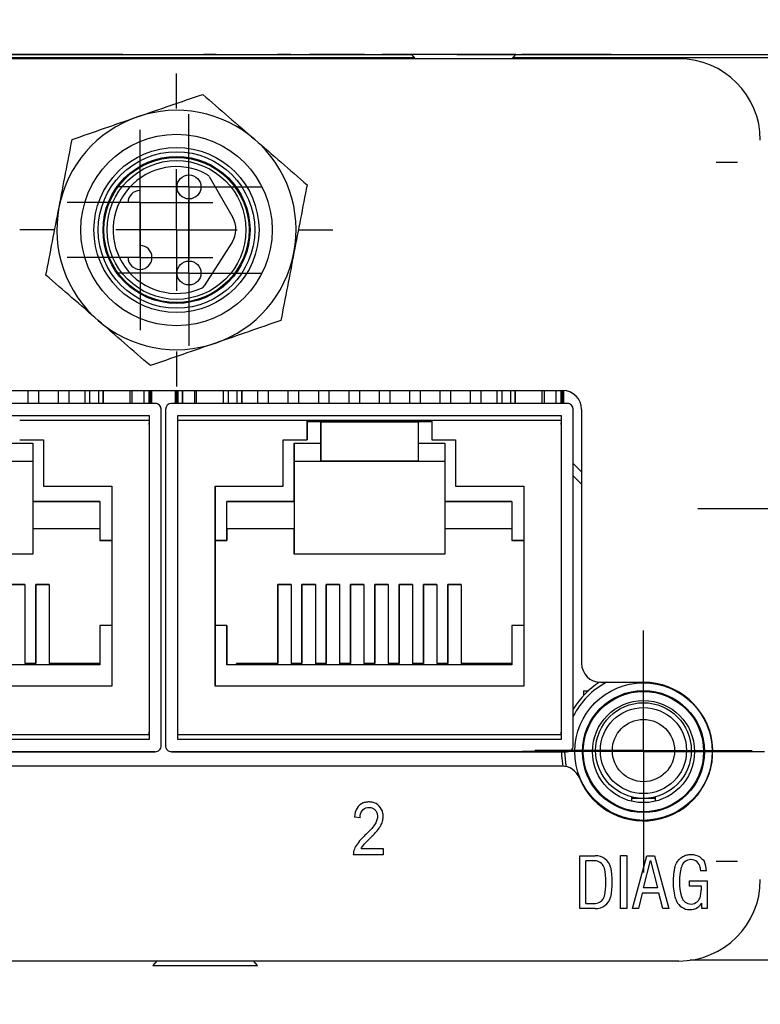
# Model space of a CAD drawing. Header units: inches. Extents: x 3.6 to 21.3, y 2.2 to 14.2.
# Tile 6 of 11: x 9 to 10.2, y 12.5 to 14.2. Entities that reach past the tile are written whole.
import ezdxf

# ---------------------------------------------------------------- set-up
doc = ezdxf.new("R2010")
doc.units = ezdxf.units.IN
doc.header["$LTSCALE"] = 2
doc.header["$MEASUREMENT"] = 0
doc.layers.add('1', color=7, linetype='Continuous')

# ---------------------------------------------------------------- blocks, each defined once
blk = doc.blocks.new('SW_CENTERMARKSYMBOL_6')
at = {"layer": '1', "color": 0}
for p, q in [((0, 0.2), (0, 0.61)), ((0, 0), (0, 0.1)), ((-0.2, 0), (-0.61, 0)), ((0, 0), (-0.1, 0)), ((0, 0), (0, -0.1)), ((0, 0), (0.1, 0)), ((0.2, 0), (0.61, 0)), ((0, -0.2), (0, -0.61))]:
    blk.add_line(p, q, dxfattribs=at)
blk = doc.blocks.new('SW_CENTERMARKSYMBOL_7')
at = {"layer": '1', "color": 0}
for p, q in [((0, 0.2), (0, 0.2575)), ((0, 0), (0, 0.1)), ((-0.2, 0), (-0.2575, 0)), ((0, 0), (-0.1, 0)), ((0, 0), (0, -0.1)), ((0, 0), (0.1, 0)), ((0.2, 0), (0.2575, 0)), ((0, -0.2), (0, -0.2575))]:
    blk.add_line(p, q, dxfattribs=at)
blk = doc.blocks.new('SW_CENTERMARKSYMBOL_9')
at = {"layer": '1', "color": 0}
for p, q in [((0, 0.2), (0, 0.235)), ((0, 0), (0, 0.1)), ((-0.2, 0), (-0.235, 0)), ((0, 0), (-0.1, 0)), ((0, 0), (0, -0.1)), ((0, 0), (0.1, 0)), ((0.2, 0), (0.235, 0)), ((0, -0.2), (0, -0.235))]:
    blk.add_line(p, q, dxfattribs=at)
blk = doc.blocks.new('SW_CENTERMARKSYMBOL_10')
at = {"layer": '1', "color": 0}
for p, q in [((0, 0.2), (0, 0.235)), ((0, 0), (0, 0.1)), ((-0.2, 0), (-0.235, 0)), ((0, 0), (-0.1, 0)), ((0, 0), (0, -0.1)), ((0, 0), (0.1, 0)), ((0.2, 0), (0.235, 0)), ((0, -0.2), (0, -0.235))]:
    blk.add_line(p, q, dxfattribs=at)
blk = doc.blocks.new('SW_CENTERMARKSYMBOL_12')
at = {"layer": '1', "color": 0}
for p, q in [((0, 0.1), (0, 0.1787)), ((0, 0), (0, 0.1)), ((-0.1, 0), (-0.1787, 0)), ((0, 0), (-0.1, 0)), ((0, 0), (0, -0.1)), ((0, 0), (0.1, 0)), ((0.1, 0), (0.1787, 0)), ((0, -0.1), (0, -0.1787))]:
    blk.add_line(p, q, dxfattribs=at)
blk = doc.blocks.new('SW_CENTERMARKSYMBOL_15')
at = {"layer": '1', "color": 0}
for p, q in [((0, 0.1), (0, 0.1197)), ((0, 0), (0, 0.1)), ((-0.1, 0), (-0.1197, 0)), ((0, 0), (-0.1, 0)), ((0, 0), (0, -0.1)), ((0, 0), (0.1, 0)), ((0.1, 0), (0.1197, 0)), ((0, -0.1), (0, -0.1197))]:
    blk.add_line(p, q, dxfattribs=at)
blk = doc.blocks.new('SW_CENTERMARKSYMBOL_16')
at = {"layer": '1', "color": 0}
for p, q in [((0, 0.1), (0, 0.1197)), ((0, 0), (0, 0.1)), ((-0.1, 0), (-0.1197, 0)), ((0, 0), (-0.1, 0)), ((0, 0), (0, -0.1)), ((0, 0), (0.1, 0)), ((0.1, 0), (0.1197, 0)), ((0, -0.1), (0, -0.1197))]:
    blk.add_line(p, q, dxfattribs=at)
blk = doc.blocks.new('SW_CENTERMARKSYMBOL_17')
at = {"layer": '1', "color": 0}
for p, q in [((0, 0.1), (0, 0.1197)), ((0, 0), (0, 0.1)), ((-0.1, 0), (-0.1197, 0)), ((0, 0), (-0.1, 0)), ((0, 0), (0, -0.1)), ((0, 0), (0.1, 0)), ((0.1, 0), (0.1197, 0)), ((0, -0.1), (0, -0.1197))]:
    blk.add_line(p, q, dxfattribs=at)
blk = doc.blocks.new('SW_CENTERMARKSYMBOL_18')
at = {"layer": '1', "color": 0}
for p, q in [((0, 0.1), (0, 0.1197)), ((0, 0), (0, 0.1)), ((-0.1, 0), (-0.1197, 0)), ((0, 0), (-0.1, 0)), ((0, 0), (0, -0.1)), ((0, 0), (0.1, 0)), ((0.1, 0), (0.1197, 0)), ((0, -0.1), (0, -0.1197))]:
    blk.add_line(p, q, dxfattribs=at)
blk = doc.blocks.new('SW_CENTERMARKSYMBOL_21')
at = {"layer": '1', "color": 0}
for p, q in [((0, 0.1), (0, 0.199)), ((0, 0), (0, 0.1)), ((-0.1, 0), (-0.199, 0)), ((0, 0), (-0.1, 0)), ((0, 0), (0, -0.1)), ((0, 0), (0.1, 0)), ((0.1, 0), (0.199, 0)), ((0, -0.1), (0, -0.199))]:
    blk.add_line(p, q, dxfattribs=at)

msp = doc.modelspace()

# ---------------------------------------------------------------- linework, layer by layer
at = {"color": 7, "linetype": 'Continuous', "lineweight": 25}
for p, q in [((9.6293, 14.094), (8.8473, 14.094)), ((8.8516, 14.099), (9.6251, 14.099)), ((8.9864, 14.0994), (8.9652, 14.0994)), ((8.9864, 14.099), (8.9864, 14.0994)), ((9.0076, 14.0994), (8.9864, 14.0994)), ((9.0076, 14.0994), (9.0076, 14.099)), ((9.1499, 14.0994), (9.0076, 14.0994)), ((9.1499, 14.099), (9.1499, 14.0994)), ((9.1511, 14.0994), (9.1511, 14.099)), ((9.3035, 14.0994), (9.2833, 14.0994)), ((9.2833, 14.099), (9.2833, 14.0994)), ((9.3035, 14.0994), (9.3035, 14.099)), ((9.3035, 14.0994), (9.3534, 14.0994)), ((9.3534, 14.0994), (9.3534, 14.099)), ((9.3534, 14.0994), (9.3738, 14.0994)), ((9.3738, 14.0994), (9.3738, 14.099)), ((9.4266, 14.0994), (9.4046, 14.0994)), ((9.4046, 14.0994), (9.4046, 14.099)), ((9.4266, 14.099), (9.4266, 14.0994)), ((9.4573, 14.0994), (9.4573, 14.099)), ((9.4774, 14.0994), (9.4573, 14.0994)), ((9.5274, 14.0994), (9.4774, 14.0994)), ((9.4774, 14.0994), (9.4774, 14.099)), ((9.5274, 14.0994), (9.5274, 14.099)), ((9.5478, 14.0994), (9.5274, 14.0994)), ((9.5478, 14.0994), (9.5478, 14.099)), ((9.5765, 14.0994), (9.5765, 14.099)), ((9.5778, 14.0994), (9.5765, 14.0994)), ((9.5778, 14.0994), (9.5778, 14.099)), ((9.6077, 14.0994), (9.5778, 14.0994)), ((9.6077, 14.099), (9.6077, 14.0994)), ((9.6705, 14.0994), (9.6077, 14.0994)), ((9.6248, 14.0994), (9.631, 14.092)), ((9.7108, 14.0994), (9.6248, 14.0994)), ((9.6705, 14.0994), (9.6705, 14.0994)), ((9.6995, 14.0994), (9.6995, 14.0994)), ((9.6995, 14.0994), (9.7442, 14.0994)), ((9.7968, 14.0994), (9.7108, 14.0994)), ((9.7442, 14.0994), (9.7442, 14.0994)), ((9.7442, 14.0994), (9.7669, 14.0994)), ((9.7669, 14.0994), (9.7669, 14.0994)), ((9.7669, 14.0994), (9.8062, 14.0994)), ((9.7905, 14.092), (9.7968, 14.0994)), ((11.2083, 14.094), (9.7922, 14.094)), ((9.7964, 14.099), (10.7803, 14.099)), ((9.8062, 14.0994), (9.8062, 14.099)), ((9.8276, 14.0994), (9.8062, 14.0994)), ((9.8276, 14.0994), (9.8276, 14.099)), ((9.8495, 14.0994), (9.8276, 14.0994)), ((9.8495, 14.0994), (9.8495, 14.099)), ((9.8681, 14.0994), (9.8495, 14.0994)), ((9.8681, 14.0994), (9.8681, 14.099)), ((9.8916, 14.0994), (9.8681, 14.0994)), ((9.8916, 14.0994), (9.8916, 14.099)), ((9.9102, 14.0994), (9.8916, 14.0994)), ((9.9102, 14.099), (9.9102, 14.0994)), ((9.9321, 14.0994), (9.9102, 14.0994)), ((9.9321, 14.0994), (9.9321, 14.099)), ((9.9535, 14.0994), (9.9321, 14.0994)), ((9.9535, 14.0994), (9.9535, 14.099)), ((10.0844, 14.099), (10.0844, 14.0994)), ((10.0844, 14.0994), (10.1717, 14.0994)), ((10.1717, 14.099), (10.1717, 14.0994)), ((10.1717, 14.0994), (10.259, 14.0994)), ((10.0651, 14.092), (8.4116, 14.092)), ((9.2922, 13.8983), (9.3308, 13.8312)), ((9.3298, 13.7904), (9.2839, 13.7184)), ((8.5531, 13.5464), (9.8736, 13.5464)), ((8.9938, 13.5464), (8.9938, 13.5251)), ((9.0118, 13.5251), (9.0118, 13.5464)), ((9.0118, 13.5251), (9.0118, 13.5464)), ((9.0438, 13.5464), (9.0438, 13.5251)), ((9.0618, 13.5251), (9.0618, 13.5464)), ((9.0618, 13.5251), (9.0618, 13.5464)), ((9.0878, 13.5251), (9.0878, 13.5464)), ((9.1178, 13.5464), (9.1178, 13.5251)), ((9.1178, 13.5251), (9.1178, 13.5464)), ((9.1656, 13.5251), (9.1656, 13.5464)), ((9.1853, 13.5251), (9.1853, 13.5464)), ((9.1933, 13.5464), (9.1933, 13.5251)), ((9.1933, 13.5251), (9.1933, 13.5464)), ((9.1973, 13.5251), (9.1973, 13.5464)), ((9.1973, 13.5464), (9.1973, 13.5251)), ((9.2363, 13.5464), (9.2363, 13.5251)), ((9.2403, 13.5251), (9.2403, 13.5464)), ((9.2403, 13.5464), (9.2403, 13.5251)), ((9.2483, 13.5251), (9.2483, 13.5464)), ((9.2483, 13.5464), (9.2483, 13.5251)), ((9.2681, 13.5464), (9.2681, 13.5251)), ((9.3158, 13.5251), (9.3158, 13.5464)), ((9.3458, 13.5251), (9.3458, 13.5464)), ((9.3458, 13.5464), (9.3458, 13.5251)), ((9.3718, 13.5464), (9.3718, 13.5251)), ((9.3898, 13.5251), (9.3898, 13.5464)), ((9.3898, 13.5251), (9.3898, 13.5464)), ((9.4218, 13.5464), (9.4218, 13.5251)), ((9.4398, 13.5251), (9.4398, 13.5464)), ((9.4398, 13.5251), (9.4398, 13.5464)), ((9.4718, 13.5464), (9.4718, 13.5251)), ((9.4898, 13.5251), (9.4898, 13.5464)), ((9.4898, 13.5251), (9.4898, 13.5464)), ((9.5218, 13.5464), (9.5218, 13.5251)), ((9.5398, 13.5251), (9.5398, 13.5464)), ((9.5398, 13.5251), (9.5398, 13.5464)), ((9.5718, 13.5464), (9.5718, 13.5251)), ((9.5898, 13.5251), (9.5898, 13.5464)), ((9.5898, 13.5251), (9.5898, 13.5464)), ((9.6218, 13.5464), (9.6218, 13.5251)), ((9.6398, 13.5251), (9.6398, 13.5464)), ((9.6398, 13.5251), (9.6398, 13.5464)), ((9.6718, 13.5464), (9.6718, 13.5251)), ((9.6898, 13.5251), (9.6898, 13.5464)), ((9.6898, 13.5251), (9.6898, 13.5464)), ((9.7218, 13.5464), (9.7218, 13.5251)), ((9.7398, 13.5251), (9.7398, 13.5464)), ((9.7398, 13.5251), (9.7398, 13.5464)), ((9.7658, 13.5251), (9.7658, 13.5464)), ((9.7958, 13.5464), (9.7958, 13.5251)), ((9.7958, 13.5251), (9.7958, 13.5464)), ((9.8436, 13.5251), (9.8436, 13.5464)), ((9.8633, 13.5251), (9.8633, 13.5464)), ((9.8713, 13.5464), (9.8713, 13.5251)), ((9.8713, 13.5251), (9.8713, 13.5464)), ((9.8753, 13.5251), (9.8753, 13.5464)), ((9.8753, 13.5464), (9.8753, 13.5251)), ((9.2033, 13.5251), (8.5523, 13.5251)), ((9.2133, 12.962), (9.2133, 13.5151)), ((9.2133, 13.5151), (9.2133, 13.5151)), ((9.2133, 12.962), (9.2133, 13.5151)), ((9.2203, 13.5151), (9.2203, 12.962)), ((9.8813, 13.5251), (9.2303, 13.5251)), ((9.8913, 12.962), (9.8913, 13.5151)), ((9.8913, 13.5151), (9.8913, 13.5151)), ((9.8913, 13.0052), (9.8913, 13.5151)), ((9.9049, 13.5152), (9.9049, 13.0976)), ((8.5623, 13.5051), (9.1933, 13.5051)), ((8.5623, 13.5051), (9.1933, 13.5051)), ((9.1933, 13.4971), (8.9803, 13.4971)), ((9.1933, 13.5051), (9.1933, 12.972)), ((9.1933, 13.4971), (9.1933, 12.98)), ((9.2403, 13.5051), (9.8713, 13.5051)), ((9.2403, 12.972), (9.2403, 13.5051)), ((9.2403, 13.5051), (9.2403, 13.5051)), ((9.2403, 13.5051), (9.8713, 13.5051)), ((9.2403, 12.98), (9.2403, 13.4971)), ((9.4533, 13.4971), (9.2403, 13.4971)), ((9.4533, 13.465), (9.4533, 13.4971)), ((9.4533, 13.4971), (9.6583, 13.4971)), ((9.4533, 13.4971), (9.4533, 13.4971)), ((9.6583, 13.4971), (9.4533, 13.4971)), ((9.4758, 13.495), (9.4533, 13.495)), ((9.4573, 13.495), (9.4576, 13.4971)), ((9.4741, 13.4971), (9.4743, 13.495)), ((9.4743, 13.495), (9.4741, 13.4971)), ((9.4758, 13.46), (9.4758, 13.495)), ((9.4758, 13.495), (9.4758, 13.43)), ((9.4758, 13.495), (9.4758, 13.495)), ((9.4758, 13.495), (9.6358, 13.495)), ((9.4898, 13.495), (9.4898, 13.4971)), ((9.4898, 13.495), (9.4898, 13.4971)), ((9.5218, 13.4971), (9.5218, 13.495)), ((9.5398, 13.495), (9.5398, 13.4971)), ((9.5398, 13.495), (9.5398, 13.4971)), ((9.5718, 13.4971), (9.5718, 13.495)), ((9.5898, 13.495), (9.5898, 13.4971)), ((9.5898, 13.495), (9.5898, 13.4971)), ((9.6218, 13.4971), (9.6218, 13.495)), ((9.6358, 13.495), (9.6358, 13.46)), ((9.6583, 13.495), (9.6358, 13.495)), ((9.6373, 13.495), (9.6376, 13.4971)), ((9.6541, 13.4971), (9.6543, 13.495)), ((9.6543, 13.495), (9.6541, 13.4971)), ((9.6583, 13.4971), (9.6583, 13.465)), ((9.8713, 13.4971), (9.6583, 13.4971)), ((9.8713, 13.5051), (9.8713, 12.972)), ((9.8713, 13.4971), (9.8713, 12.98)), ((9.1933, 13.4905), (9.1933, 13.4931)), ((9.4533, 13.4931), (9.4533, 13.465)), ((9.8713, 13.4905), (9.8713, 13.4931)), ((8.9803, 13.465), (9.0195, 13.465)), ((8.9803, 13.465), (9.0195, 13.465)), ((8.9803, 13.465), (8.9803, 13.465)), ((9.0195, 13.465), (9.0195, 13.3889)), ((9.4141, 13.465), (9.4533, 13.465)), ((9.4141, 13.3889), (9.4141, 13.465)), ((9.4141, 13.465), (9.4533, 13.465)), ((9.4141, 13.465), (9.4141, 13.465)), ((9.4141, 13.3889), (9.4141, 13.465)), ((9.4533, 13.465), (9.4533, 13.465)), ((9.6583, 13.465), (9.6975, 13.465)), ((9.6583, 13.465), (9.6975, 13.465)), ((9.6583, 13.465), (9.6583, 13.465)), ((9.6975, 13.465), (9.6975, 13.3889)), ((8.9578, 13.46), (9.0018, 13.46)), ((9.0018, 13.46), (9.0018, 13.364)), ((9.4318, 13.364), (9.4318, 13.46)), ((9.4318, 13.46), (9.4758, 13.46)), ((9.6358, 13.46), (9.6798, 13.46)), ((9.6798, 13.46), (9.6798, 13.364)), ((8.9578, 13.43), (9.0018, 13.43)), ((8.9578, 13.43), (9.0018, 13.43)), ((9.4318, 13.43), (9.4318, 13.43)), ((9.4318, 13.43), (9.4318, 13.277)), ((9.4318, 13.43), (9.4758, 13.43)), ((9.4318, 13.43), (9.4758, 13.43)), ((9.4758, 13.43), (9.4758, 13.43)), ((9.4758, 13.43), (9.6358, 13.43)), ((9.6358, 13.43), (9.4758, 13.43)), ((9.6358, 13.43), (9.6798, 13.43)), ((9.6358, 13.43), (9.6798, 13.43)), ((9.6358, 13.43), (9.6358, 13.43)), ((9.0195, 13.3889), (9.1318, 13.3889)), ((9.0195, 13.3889), (9.0195, 13.3889)), ((9.0195, 13.3889), (9.1318, 13.3889)), ((9.1318, 13.3889), (9.1318, 13.06)), ((9.3018, 13.3889), (9.4141, 13.3889)), ((9.3018, 13.06), (9.3018, 13.3889)), ((9.3018, 13.3889), (9.3018, 13.3889)), ((9.3018, 13.3889), (9.4141, 13.3889)), ((9.3018, 13.3889), (9.3018, 13.06)), ((9.4141, 13.3889), (9.4141, 13.3889)), ((9.6975, 13.3889), (9.8098, 13.3889)), ((9.6975, 13.3889), (9.6975, 13.3889)), ((9.6975, 13.3889), (9.8098, 13.3889)), ((9.8098, 13.3889), (9.8098, 13.06)), ((9.0018, 13.364), (9.1123, 13.364)), ((9.1123, 13.364), (9.0018, 13.364)), ((9.0018, 13.364), (9.0018, 13.364)), ((9.0018, 13.364), (9.0018, 13.319)), ((9.1123, 13.364), (9.1123, 13.2995)), ((9.3213, 13.364), (9.4318, 13.364)), ((9.3213, 13.2995), (9.3213, 13.364)), ((9.4318, 13.364), (9.3213, 13.364)), ((9.3213, 13.364), (9.3213, 13.364)), ((9.3213, 13.319), (9.3213, 13.364)), ((9.4318, 13.364), (9.4318, 13.364)), ((9.4318, 13.364), (9.4318, 13.319)), ((9.6798, 13.364), (9.7903, 13.364)), ((9.7903, 13.364), (9.6798, 13.364)), ((9.6798, 13.364), (9.6798, 13.364)), ((9.6798, 13.364), (9.6798, 13.319)), ((9.7903, 13.364), (9.7903, 13.2995)), ((9.1123, 13.319), (9.0018, 13.319)), ((9.1123, 13.319), (9.0018, 13.319)), ((9.0018, 13.319), (9.0018, 13.319)), ((9.0018, 13.319), (9.0018, 13.277)), ((9.3213, 13.319), (9.3213, 13.319)), ((9.3213, 13.319), (9.3213, 13.2995)), ((9.4318, 13.319), (9.3213, 13.319)), ((9.4318, 13.319), (9.3213, 13.319)), ((9.4318, 13.277), (9.4318, 13.319)), ((9.4318, 13.319), (9.4318, 13.319)), ((9.7903, 13.319), (9.6798, 13.319)), ((9.7903, 13.319), (9.6798, 13.319)), ((9.6798, 13.319), (9.6798, 13.319)), ((9.6798, 13.319), (9.6798, 13.277)), ((9.1123, 13.2995), (9.1318, 13.2995)), ((9.1318, 13.2995), (9.1123, 13.2995)), ((9.1123, 13.2995), (9.1123, 13.2995)), ((9.3018, 13.2995), (9.3213, 13.2995)), ((9.3213, 13.2995), (9.3018, 13.2995)), ((9.3213, 13.2995), (9.3213, 13.2995)), ((9.7903, 13.2995), (9.8098, 13.2995)), ((9.8098, 13.2995), (9.7903, 13.2995)), ((9.7903, 13.2995), (9.7903, 13.2995)), ((9.0018, 13.277), (8.7538, 13.277)), ((9.6798, 13.277), (9.4318, 13.277)), ((8.9668, 13.227), (8.9888, 13.227)), ((8.9888, 13.227), (8.9668, 13.227)), ((8.9888, 13.227), (8.9888, 13.097)), ((9.0068, 13.227), (9.0288, 13.227)), ((9.0068, 13.097), (9.0068, 13.227)), ((9.0068, 13.227), (9.0068, 13.227)), ((9.0288, 13.227), (9.0068, 13.227)), ((9.0068, 13.227), (9.0068, 13.097)), ((9.0288, 13.227), (9.0288, 13.097)), ((9.4048, 13.227), (9.4268, 13.227)), ((9.4048, 13.097), (9.4048, 13.227)), ((9.4048, 13.227), (9.4048, 13.227)), ((9.4268, 13.227), (9.4048, 13.227)), ((9.4048, 13.227), (9.4048, 13.097)), ((9.4268, 13.227), (9.4268, 13.097)), ((9.4448, 13.227), (9.4668, 13.227)), ((9.4448, 13.097), (9.4448, 13.227)), ((9.4448, 13.227), (9.4448, 13.227)), ((9.4668, 13.227), (9.4448, 13.227)), ((9.4448, 13.227), (9.4448, 13.097)), ((9.4668, 13.227), (9.4668, 13.097)), ((9.4848, 13.227), (9.5068, 13.227)), ((9.4848, 13.097), (9.4848, 13.227)), ((9.4848, 13.227), (9.4848, 13.227)), ((9.5068, 13.227), (9.4848, 13.227)), ((9.4848, 13.227), (9.4848, 13.097)), ((9.5068, 13.227), (9.5068, 13.097)), ((9.5248, 13.227), (9.5468, 13.227)), ((9.5248, 13.097), (9.5248, 13.227)), ((9.5248, 13.227), (9.5248, 13.227)), ((9.5468, 13.227), (9.5248, 13.227)), ((9.5248, 13.227), (9.5248, 13.097)), ((9.5468, 13.227), (9.5468, 13.097)), ((9.5648, 13.227), (9.5868, 13.227)), ((9.5648, 13.097), (9.5648, 13.227)), ((9.5648, 13.227), (9.5648, 13.227)), ((9.5868, 13.227), (9.5648, 13.227)), ((9.5648, 13.227), (9.5648, 13.097)), ((9.5868, 13.227), (9.5868, 13.097)), ((9.6048, 13.227), (9.6268, 13.227)), ((9.6048, 13.097), (9.6048, 13.227)), ((9.6048, 13.227), (9.6048, 13.227)), ((9.6268, 13.227), (9.6048, 13.227)), ((9.6048, 13.227), (9.6048, 13.097)), ((9.6268, 13.227), (9.6268, 13.097)), ((9.6448, 13.227), (9.6668, 13.227)), ((9.6448, 13.097), (9.6448, 13.227)), ((9.6448, 13.227), (9.6448, 13.227)), ((9.6668, 13.227), (9.6448, 13.227)), ((9.6448, 13.227), (9.6448, 13.097)), ((9.6668, 13.227), (9.6668, 13.097)), ((9.6848, 13.227), (9.7068, 13.227)), ((9.6848, 13.097), (9.6848, 13.227)), ((9.6848, 13.227), (9.6848, 13.227)), ((9.7068, 13.227), (9.6848, 13.227)), ((9.6848, 13.227), (9.6848, 13.097)), ((9.7068, 13.227), (9.7068, 13.097)), ((9.1123, 13.1595), (9.1123, 13.095)), ((9.1318, 13.1595), (9.1123, 13.1595)), ((9.3213, 13.1595), (9.3018, 13.1595)), ((9.3213, 13.095), (9.3213, 13.1595)), ((9.3213, 13.1595), (9.3213, 13.1595)), ((9.3213, 13.1595), (9.3213, 13.095)), ((9.7903, 13.1595), (9.7903, 13.095)), ((9.8098, 13.1595), (9.7903, 13.1595)), ((9.1123, 13.095), (8.6433, 13.095)), ((8.9888, 13.097), (9.0068, 13.097)), ((9.0068, 13.097), (8.9888, 13.097)), ((8.9888, 13.097), (8.9888, 13.097)), ((9.0068, 13.097), (9.0068, 13.097)), ((9.1123, 13.097), (9.0288, 13.097)), ((9.0288, 13.097), (9.0288, 13.097)), ((9.0288, 13.097), (9.1123, 13.097)), ((9.7903, 13.095), (9.3213, 13.095)), ((9.3368, 13.095), (9.3368, 13.097)), ((9.3368, 13.097), (9.3368, 13.097)), ((9.3368, 13.097), (9.3368, 13.095)), ((9.3368, 13.097), (9.4048, 13.097)), ((9.4048, 13.097), (9.3368, 13.097)), ((9.4048, 13.097), (9.4048, 13.097)), ((9.4268, 13.097), (9.4448, 13.097)), ((9.4448, 13.097), (9.4268, 13.097)), ((9.4268, 13.097), (9.4268, 13.097)), ((9.4448, 13.097), (9.4448, 13.097)), ((9.4668, 13.097), (9.4848, 13.097)), ((9.4848, 13.097), (9.4668, 13.097)), ((9.4668, 13.097), (9.4668, 13.097)), ((9.4848, 13.097), (9.4848, 13.097)), ((9.5068, 13.097), (9.5248, 13.097)), ((9.5248, 13.097), (9.5068, 13.097)), ((9.5068, 13.097), (9.5068, 13.097)), ((9.5248, 13.097), (9.5248, 13.097)), ((9.5468, 13.097), (9.5648, 13.097)), ((9.5648, 13.097), (9.5468, 13.097)), ((9.5468, 13.097), (9.5468, 13.097)), ((9.5648, 13.097), (9.5648, 13.097)), ((9.5868, 13.097), (9.6048, 13.097)), ((9.6048, 13.097), (9.5868, 13.097)), ((9.5868, 13.097), (9.5868, 13.097)), ((9.6048, 13.097), (9.6048, 13.097)), ((9.6268, 13.097), (9.6448, 13.097)), ((9.6448, 13.097), (9.6268, 13.097)), ((9.6268, 13.097), (9.6268, 13.097)), ((9.6448, 13.097), (9.6448, 13.097)), ((9.6668, 13.097), (9.6848, 13.097)), ((9.6848, 13.097), (9.6668, 13.097)), ((9.6668, 13.097), (9.6668, 13.097)), ((9.6848, 13.097), (9.6848, 13.097)), ((9.7903, 13.097), (9.7068, 13.097)), ((9.7068, 13.097), (9.7068, 13.097)), ((9.7068, 13.097), (9.7903, 13.097)), ((9.1318, 13.06), (8.6238, 13.06)), ((9.8098, 13.06), (9.3018, 13.06)), ((9.9361, 13.0663), (10.0067, 13.0663)), ((9.9083, 13.0524), (9.9161, 13.0524)), ((9.9083, 13.0524), (9.9083, 13.0447)), ((9.1933, 12.98), (8.5623, 12.98)), ((9.1933, 12.98), (9.1933, 12.984)), ((9.8713, 12.98), (9.2403, 12.98)), ((9.8713, 12.98), (9.8713, 12.984)), ((9.1933, 12.972), (8.5623, 12.972)), ((9.2133, 12.962), (9.2133, 12.962)), ((9.8713, 12.972), (9.2403, 12.972)), ((9.9083, 12.9723), (9.9083, 12.9628)), ((10.1051, 12.9725), (10.1051, 12.9631)), ((9.2033, 12.952), (8.5523, 12.952)), ((8.5523, 12.952), (9.2033, 12.952)), ((9.2033, 12.952), (9.2033, 12.952)), ((9.8813, 12.952), (9.2303, 12.952)), ((9.2303, 12.952), (9.2303, 12.952)), ((9.2303, 12.952), (9.8798, 12.952)), ((9.8724, 12.9284), (8.5358, 12.9284)), ((9.9083, 12.9418), (9.9083, 12.9323)), ((10.1051, 12.9415), (10.1051, 12.9322)), ((9.987, 12.8777), (9.987, 12.8752)), ((10.0264, 12.8752), (9.987, 12.8752)), ((9.987, 12.8752), (9.987, 12.8706)), ((10.0264, 12.8752), (10.0264, 12.8777)), ((10.0264, 12.8706), (10.0264, 12.8752)), ((9.5404, 12.8432), (9.531, 12.8443)), ((9.5785, 12.7824), (9.5293, 12.7824)), ((9.542, 12.7927), (9.5785, 12.7927)), ((9.5785, 12.7927), (9.5785, 12.7824)), ((9.9019, 12.7809), (9.9273, 12.7809)), ((9.9019, 12.6941), (9.9019, 12.7809)), ((9.9117, 12.7025), (9.9117, 12.7725)), ((9.9688, 12.7812), (9.9792, 12.7812)), ((9.9688, 12.6941), (9.9688, 12.7812)), ((9.9792, 12.7812), (9.9792, 12.6941)), ((9.9885, 12.6941), (10.0122, 12.7808)), ((10.0069, 12.7281), (10.0183, 12.7731)), ((10.0122, 12.7808), (10.0247, 12.7808)), ((10.0183, 12.7731), (10.0297, 12.7281)), ((10.0247, 12.7808), (10.0487, 12.6941)), ((10.1105, 12.7563), (10.1008, 12.7563)), ((10.0822, 12.7395), (10.1114, 12.7395)), ((10.0822, 12.7309), (10.0822, 12.7395)), ((10.1114, 12.7395), (10.1114, 12.6943)), ((10.0046, 12.7194), (9.9984, 12.6941)), ((10.0318, 12.7194), (10.0046, 12.7194)), ((10.0297, 12.7281), (10.0069, 12.7281)), ((10.0385, 12.6941), (10.0318, 12.7194)), ((10.1021, 12.7309), (10.0822, 12.7309)), ((10.1029, 12.6943), (10.1028, 12.7028)), ((9.9273, 12.6941), (9.9019, 12.6941)), ((9.9792, 12.6941), (9.9688, 12.6941)), ((9.9984, 12.6941), (9.9885, 12.6941)), ((10.0487, 12.6941), (10.0385, 12.6941)), ((10.1114, 12.6943), (10.1029, 12.6943)), ((8.4116, 12.6078), (10.0651, 12.6078)), ((9.2058, 12.6078), (9.1996, 12.6004)), ((9.3716, 12.6004), (9.3653, 12.6078)), ((11.2083, 12.609), (10.0833, 12.609)), ((9.1996, 12.6004), (9.3716, 12.6004))]:
    msp.add_line(p, q, dxfattribs=at)
at = {"color": 8, "linetype": 'Continuous', "lineweight": 25}
for p, q in [((9.0954, 13.5464), (9.0954, 13.5251)), ((9.1103, 13.5251), (9.1103, 13.5464)), ((9.1623, 13.5251), (9.1623, 13.5464)), ((9.1948, 13.5464), (9.1948, 13.5251)), ((9.1958, 13.5251), (9.1958, 13.5464)), ((9.2378, 13.5251), (9.2378, 13.5464)), ((9.2388, 13.5251), (9.2388, 13.5464)), ((9.2713, 13.5251), (9.2713, 13.5464)), ((9.3234, 13.5464), (9.3234, 13.5251)), ((9.3383, 13.5251), (9.3383, 13.5464)), ((9.7734, 13.5464), (9.7734, 13.5251)), ((9.7883, 13.5251), (9.7883, 13.5464)), ((9.8403, 13.5251), (9.8403, 13.5464)), ((9.8728, 13.5464), (9.8728, 13.5251)), ((9.8738, 13.5251), (9.8738, 13.5464)), ((9.8913, 12.962), (9.8913, 12.962)), ((9.8813, 12.952), (9.8813, 12.952))]:
    msp.add_line(p, q, dxfattribs=at)
at = {"color": 7, "linetype": 'Continuous', "lineweight": 25, "flags": 128}
for points in [[(9.4533, 13.4971), (9.4533, 13.497), (9.4533, 13.4968), (9.4533, 13.4964), (9.4533, 13.4959), (9.4533, 13.4953), (9.4533, 13.4946), (9.4533, 13.4938), (9.4533, 13.4931)], [(9.4318, 13.46), (9.4318, 13.4542), (9.4318, 13.4485), (9.4318, 13.4434), (9.4318, 13.4388), (9.4318, 13.4351), (9.4318, 13.4323), (9.4318, 13.4306), (9.4318, 13.43)], [(9.4758, 13.43), (9.4758, 13.4306), (9.4758, 13.4323), (9.4758, 13.4351), (9.4758, 13.4388), (9.4758, 13.4434), (9.4758, 13.4485), (9.4758, 13.4542), (9.4758, 13.46)], [(9.6358, 13.46), (9.6358, 13.4542), (9.6358, 13.4485), (9.6358, 13.4434), (9.6358, 13.4388), (9.6358, 13.4351), (9.6358, 13.4323), (9.6358, 13.4306), (9.6358, 13.43)], [(9.8913, 13.4264), (9.8989, 13.4184), (9.9049, 13.4126)], [(9.8913, 13.4059), (9.8971, 13.3998), (9.9049, 13.3922)], [(9.8717, 12.952), (9.8719, 12.9455), (9.8739, 12.9284)]]:
    msp.add_lwpolyline(points, dxfattribs=at)
at = {"color": 8, "linetype": 'Continuous', "lineweight": 25, "flags": 128}
msp.add_lwpolyline([(9.8798, 12.9275), (9.8796, 12.9287), (9.8774, 12.952)], dxfattribs=at)
at = {"color": 7, "linetype": 'Continuous', "lineweight": 25}
for centre, radius in [((9.2383, 13.8105), 0.1575), ((9.2383, 13.8105), 0.1358), ((9.2383, 13.8105), 0.1288), ((9.2383, 13.8105), 0.1194), ((9.2383, 13.8105), 0.1142), ((9.2589, 13.8813), 0.0197), ((9.2589, 13.7397), 0.0197), ((10.0067, 12.9523), 0.1131), ((10.0067, 12.9523), 0.1004), ((10.0067, 12.9523), 0.099), ((10.0067, 12.9523), 0.084), ((10.0067, 12.954), 0.0787), ((10.0067, 12.954), 0.0709), ((10.0067, 12.954), 0.0512)]:
    msp.add_circle(centre, radius, dxfattribs=at)
for centre, radius, start, end in [((10.0651, 13.9582), 0.1339, 0, 90), ((9.2383, 13.8105), 0.1969, 49.0837, 109.0837), ((9.2383, 13.8105), 0.1969, 109.0837, 169.0837), ((9.2383, 13.8105), 0.1969, 349.0837, 49.0837), ((9.2383, 13.8105), 0.1043, 61.3114, 293.2047), ((9.2837, 13.8934), 0.00984, 29.8778, 61.3114), ((9.1783, 13.8557), 0.0197, 90, 180), ((9.2383, 13.8105), 0.1969, 169.0837, 229.0837), ((9.2967, 13.8116), 0.0394, 327.4538, 29.8778), ((9.1783, 13.7654), 0.0197, 180, 90), ((9.2383, 13.8105), 0.1969, 289.0837, 349.0837), ((9.2756, 13.7237), 0.00984, 293.2047, 327.4538), ((9.2383, 13.8105), 0.1969, 229.0837, 289.0837), ((9.8736, 13.5152), 0.0313, 0, 90), ((9.2033, 13.5151), 0.01, 359.9977, 90), ((9.2033, 13.5151), 0.01, 0.0023, 90.0001), ((9.2303, 13.5151), 0.01, 89.9999, 179.9977), ((9.8813, 13.5151), 0.01, 359.9977, 90), ((9.8813, 13.5151), 0.01, 0.0023, 90.0001), ((9.9361, 13.0976), 0.0312, 180, 270), ((10.0067, 12.9523), 0.135, 122.3535, 148.7575), ((10.0067, 12.9523), 0.114, 202.3082, 90), ((9.2033, 12.962), 0.01, 270.0001, 0.0023), ((9.2033, 12.962), 0.01, 270, 0.0023), ((9.2303, 12.962), 0.01, 179.9977, 270), ((9.8813, 12.962), 0.01, 270.0001, 0.0023), ((9.8724, 12.8972), 0.0312, 22.3082, 90), ((9.9285, 12.7559), 0.025, 14.1945, 92.7321), ((10.0846, 12.7589), 0.0158, 9.5532, 169.0816), ((10.0688, 12.7547), 0.0417, 2.2064, 23.2928), ((9.8313, 12.7375), 0.1135, 348.2359, 11.7641), ((9.8397, 12.7375), 0.1157, 347.7502, 12.2498), ((10.1616, 12.7382), 0.0956, 165.6029, 194.8476), ((9.9929, 12.7469), 0.1084, 4.9792, 7.7827), ((10.0651, 12.7416), 0.1339, 270, 0), ((10.0435, 12.728), 0.0586, 346.7425, 2.8106), ((9.9285, 12.7191), 0.025, 267.2679, 345.8055), ((10.083, 12.7163), 0.024, 197.0663, 325.86), ((10.0848, 12.7175), 0.016, 193.7358, 349.5139)]:
    msp.add_arc(centre, radius, start, end, dxfattribs=at)
at = {"color": 8, "linetype": 'Continuous', "lineweight": 25}
msp.add_arc((10.0067, 12.9523), 0.1293, 118.1498, 153.2168, dxfattribs=at)
at = {"color": 7, "linetype": 'Continuous', "lineweight": 25}
for points in [[(9.174, 13.9966), (9.2101, 14.0091), (9.2459, 14.0214), (9.2814, 14.0337)], [(9.2814, 14.0337), (9.3098, 14.0091), (9.3384, 13.9843), (9.3673, 13.9593)], [(9.0666, 13.9594), (9.1021, 13.9717), (9.1378, 13.9841), (9.174, 13.9966)], [(9.0451, 13.8478), (9.0523, 13.8854), (9.0595, 13.9225), (9.0666, 13.9594)], [(9.3673, 13.9593), (9.3962, 13.9342), (9.4248, 13.9095), (9.4532, 13.8848)], [(9.4532, 13.8848), (9.446, 13.8479), (9.4389, 13.8108), (9.4316, 13.7733)], [(9.0235, 13.7362), (9.0306, 13.7731), (9.0378, 13.8103), (9.0451, 13.8478)], [(9.4316, 13.7733), (9.4244, 13.7357), (9.4172, 13.6986), (9.4101, 13.6617)], [(9.1094, 13.6618), (9.0805, 13.6868), (9.0519, 13.7116), (9.0235, 13.7362)], [(9.1953, 13.5873), (9.1669, 13.612), (9.1383, 13.6367), (9.1094, 13.6618)], [(9.4101, 13.6617), (9.3746, 13.6494), (9.3388, 13.637), (9.3027, 13.6245)], [(9.3027, 13.6245), (9.2666, 13.612), (9.2308, 13.5996), (9.1953, 13.5873)], [(9.542, 12.7927), (9.543, 12.7946), (9.5443, 12.7965), (9.5459, 12.7984)]]:
    msp.add_open_spline(points, degree=3, dxfattribs=at)
for points, knots in [([(9.1174, 13.8105), (9.1174, 13.8773), (9.1716, 13.9315), (9.3051, 13.9315), (9.3593, 13.8773), (9.3593, 13.8105)], [0, 0, 0, 0, 0.5, 0.5, 1, 1, 1, 1]), ([(9.3593, 13.8105), (9.3593, 13.7438), (9.3051, 13.6896), (9.1716, 13.6896), (9.1174, 13.7438), (9.1174, 13.8105)], [0, 0, 0, 0, 0.5, 0.5, 1, 1, 1, 1]), ([(9.5459, 12.7984), (9.5472, 12.8001), (9.5501, 12.803), (9.5555, 12.8084), (9.5567, 12.8096), (9.559, 12.8119), (9.5622, 12.8151), (9.5649, 12.818), (9.5695, 12.8232), (9.5715, 12.8258), (9.5748, 12.831), (9.576, 12.8334), (9.5776, 12.8383), (9.5781, 12.8408), (9.5785, 12.8458), (9.5783, 12.8484), (9.5771, 12.8553), (9.5751, 12.8593), (9.5688, 12.866), (9.5649, 12.8682), (9.5578, 12.8694), (9.555, 12.8695), (9.55, 12.8691), (9.5477, 12.8686), (9.5414, 12.8662), (9.5379, 12.8633), (9.533, 12.8555), (9.5315, 12.8504), (9.531, 12.8443)], [0, 0, 0, 0, 0.0625, 0.0625, 0.078125, 0.078125, 0.09375, 0.125, 0.125, 0.1875, 0.1875, 0.25, 0.25, 0.3125, 0.3125, 0.375, 0.375, 0.5, 0.5, 0.625, 0.625, 0.6875, 0.6875, 0.75, 0.75, 0.875, 0.875, 1, 1, 1, 1]), ([(9.5404, 12.8432), (9.5405, 12.8481), (9.5416, 12.8521), (9.5459, 12.8581), (9.5489, 12.8599), (9.5544, 12.8607), (9.5565, 12.8606), (9.56, 12.8599), (9.5616, 12.8592), (9.5644, 12.8571), (9.5657, 12.8557), (9.5676, 12.8527), (9.5683, 12.851), (9.5694, 12.8456), (9.5689, 12.8414), (9.566, 12.8348), (9.5648, 12.8327), (9.561, 12.8276), (9.5571, 12.8232), (9.5518, 12.8178), (9.548, 12.8141), (9.5459, 12.8121), (9.5407, 12.8067), (9.538, 12.8036), (9.5338, 12.7977), (9.5322, 12.7947), (9.5299, 12.7887), (9.5292, 12.7857), (9.5293, 12.7824)], [0, 0, 0, 0, 0.125, 0.125, 0.25, 0.25, 0.3125, 0.3125, 0.375, 0.375, 0.4375, 0.4375, 0.5, 0.5, 0.625, 0.625, 0.6875, 0.6875, 0.75, 0.78125, 0.78125, 0.8125, 0.8125, 0.875, 0.875, 0.9375, 0.9375, 1, 1, 1, 1]), ([(10.06, 12.7093), (10.0575, 12.7182), (10.0562, 12.7277), (10.056, 12.7419), (10.0562, 12.7467), (10.0571, 12.7537), (10.0574, 12.756), (10.0583, 12.7606), (10.0587, 12.7629), (10.0611, 12.7697), (10.0641, 12.7741), (10.0701, 12.7789), (10.0723, 12.7802), (10.0768, 12.7821), (10.0791, 12.7826), (10.0862, 12.7835), (10.0914, 12.7828), (10.1006, 12.7786), (10.1045, 12.7751), (10.1071, 12.7712)], [0, 0, 0, 0, 0.25, 0.25, 0.375, 0.375, 0.4375, 0.4375, 0.5, 0.5, 0.625, 0.625, 0.6875, 0.6875, 0.75, 0.75, 0.875, 0.875, 1, 1, 1, 1]), ([(9.9424, 12.7606), (9.9416, 12.7634), (9.94, 12.7663), (9.9351, 12.7705), (9.932, 12.7719), (9.9276, 12.7725), (9.9261, 12.7725), (9.9232, 12.7725), (9.9189, 12.7725), (9.9146, 12.7725), (9.9117, 12.7725)], [0, 0, 0, 0, 0.25, 0.25, 0.5, 0.5, 0.625, 0.625, 0.75, 1, 1, 1, 1]), ([(9.9117, 12.7025), (9.9148, 12.7025), (9.9195, 12.7025), (9.9243, 12.7025), (9.9274, 12.7025), (9.9287, 12.7026), (9.933, 12.7034), (9.9358, 12.7049), (9.9402, 12.709), (9.9417, 12.7117), (9.9424, 12.7143)], [0, 0, 0, 0, 0.25, 0.375, 0.375, 0.5, 0.5, 0.75, 0.75, 1, 1, 1, 1])]:
    msp.add_open_spline(points, degree=3, knots=knots, dxfattribs=at)

# ---------------------------------------------------------------- block references
at = {"layer": '1', "color": 7}
for name, p in [('SW_CENTERMARKSYMBOL_9', (10.3613, 13.9215)), ('SW_CENTERMARKSYMBOL_7', (9.2383, 13.8105)), ('SW_CENTERMARKSYMBOL_17', (9.2589, 13.8813)), ('SW_CENTERMARKSYMBOL_15', (9.1783, 13.8557)), ('SW_CENTERMARKSYMBOL_6', (10.7063, 13.3515)), ('SW_CENTERMARKSYMBOL_18', (9.1783, 13.7654)), ('SW_CENTERMARKSYMBOL_16', (9.2589, 13.7397)), ('SW_CENTERMARKSYMBOL_21', (10.0067, 12.9523)), ('SW_CENTERMARKSYMBOL_12', (10.0067, 12.954)), ('SW_CENTERMARKSYMBOL_10', (10.3613, 12.7715))]:
    msp.add_blockref(name, p, dxfattribs=at)

doc.saveas('drawing.dxf')
